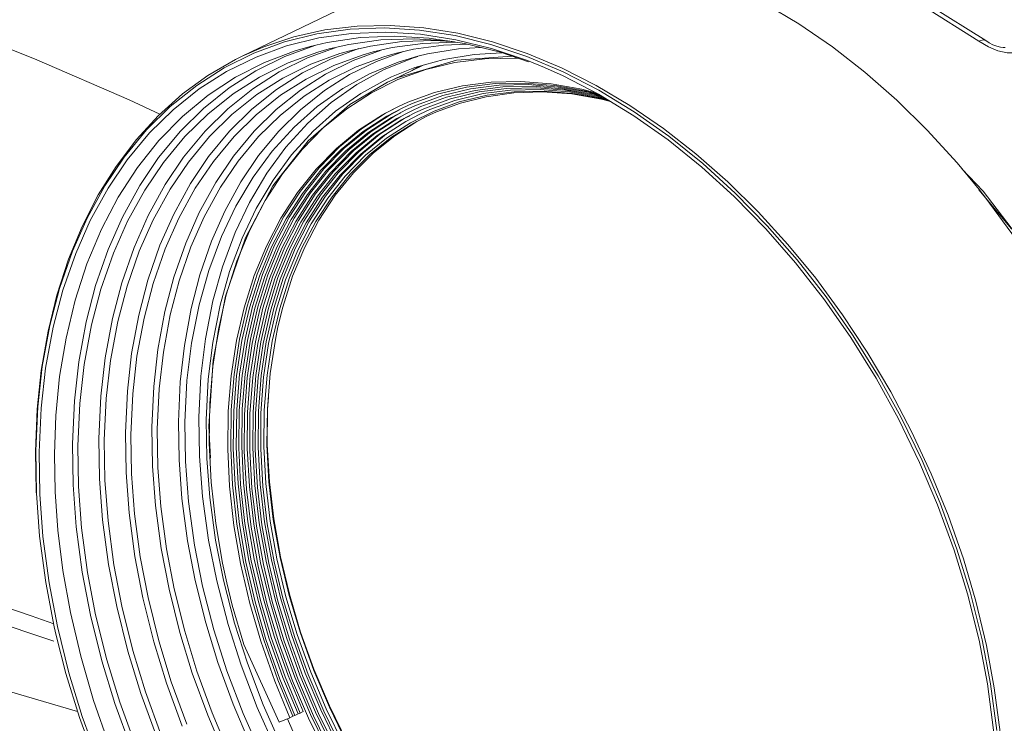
# Model space of a CAD drawing. Header units: millimetres. Extents: x 3925 to 5043, y -86 to 778.
# Tile 125 of 158: x 4795 to 4822, y 475 to 494. Entities that reach past the tile are written whole.
import ezdxf

# ---------------------------------------------------------------- set-up
doc = ezdxf.new("R2010")
doc.units = ezdxf.units.MM
doc.header["$LTSCALE"] = 46.255
for name, color, linetype in [('H30-BOTTOM-CDXF_CONTINUOUS_LINE', 7, 'CONTINUOUS'), ('H30K-FRONT-CDXF_CONTINUOUS_LINE', 7, 'CONTINUOUS'), ('PJ-LENS-B10RDXF_CONTINUOUS_LINE', 7, 'CONTINUOUS')]:
    doc.layers.add(name, color=color, linetype=linetype)

msp = doc.modelspace()

# ---------------------------------------------------------------- linework, layer by layer
at = {"layer": 'H30-BOTTOM-CDXF_CONTINUOUS_LINE', "color": 7, "linetype": 'Continuous', "lineweight": 0}
msp.add_line((4788.0723, 477.4862), (4796.8792, 474.9246), dxfattribs=at)
at = {"layer": 'H30K-FRONT-CDXF_CONTINUOUS_LINE', "color": 7, "linetype": 'Continuous', "lineweight": 0}
for points in [[(4799.0995, 491.0265), (4798.2729, 491.4139), (4795.7793, 492.4908), (4793.1843, 493.5241)], [(4784.3822, 481.0972), (4785.3947, 480.8003), (4786.4558, 480.4833), (4787.6251, 480.1268), (4788.9091, 479.7263), (4790.3226, 479.2749), (4791.8944, 478.761), (4793.6708, 478.1673), (4795.6244, 477.5023), (4796.2402, 477.2897)], [(4784.7562, 480.4516), (4792.6562, 478.017), (4796.2397, 476.8196)]]:
    msp.add_lwpolyline(points, dxfattribs=at)
at = {"layer": 'PJ-LENS-B10RDXF_CONTINUOUS_LINE', "color": 7, "linetype": 'Continuous', "lineweight": 0}
for p, q in [((4801.316, 492.5896), (4805.8778, 494.7877)), ((4819.8842, 493.9489), (4821.384, 493.0084)), ((4804.2288, 493.3149), (4805.1576, 493.3498)), ((4805.1576, 493.3498), (4806.0991, 493.2934)), ((4806.22, 493.3556), (4805.3092, 493.4201)), ((4804.5073, 493.09), (4803.6138, 492.9586)), ((4806.0991, 493.2934), (4807.0609, 493.1457)), ((4807.0609, 493.1457), (4808.0297, 492.9082)), ((4802.4711, 492.5824), (4803.2753, 492.8767)), ((4803.085, 492.5453), (4803.8263, 492.8167)), ((4803.6138, 492.9586), (4803.1538, 492.8522)), ((4803.2753, 492.8767), (4803.3452, 492.8965)), ((4803.6693, 492.7876), (4803.357, 492.6994)), ((4804.2002, 492.9079), (4803.6693, 492.7876)), ((4803.6977, 492.5105), (4804.4693, 492.793)), ((4805.0609, 493.0271), (4804.2002, 492.9079)), ((4804.7836, 492.8643), (4804.2625, 492.7461)), ((4805.6289, 492.9813), (4804.7836, 492.8643)), ((4805.9391, 492.7748), (4805.4487, 492.6632)), ((4806.7532, 492.8888), (4805.9391, 492.7748)), ((4807.0597, 492.9669), (4806.1969, 492.9356)), ((4807.3951, 492.913), (4806.7532, 492.8888)), ((4807.0427, 492.9764), (4806.8627, 493.0042)), ((4807.1327, 492.9625), (4807.0597, 492.9669)), ((4808.047, 492.7959), (4807.0847, 493.0328)), ((4807.7489, 492.8264), (4807.1581, 492.7925)), ((4808.2863, 492.6948), (4807.3212, 492.9311)), ((4808.0297, 492.9082), (4809.0025, 492.582)), ((4809.0132, 492.4708), (4808.047, 492.7959)), ((4821.1919, 492.9985), (4821.4533, 492.8388)), ((4821.3842, 493.0083), (4821.384, 493.0084)), ((4804.2625, 492.7461), (4803.9556, 492.6595)), ((4804.3104, 492.4757), (4805.0657, 492.7523)), ((4804.8556, 492.7047), (4804.5542, 492.6196)), ((4804.9469, 492.451), (4805.6756, 492.7148)), ((4805.4487, 492.6632), (4805.1425, 492.5765)), ((4807.5763, 492.6376), (4806.7553, 492.5015)), ((4807.0547, 492.417), (4807.8683, 492.5208)), ((4808.6044, 492.5877), (4807.0982, 492.4846)), ((4808.3286, 492.6805), (4807.5763, 492.6376)), ((4807.8683, 492.5208), (4808.6974, 492.5392)), ((4809.0474, 492.4387), (4808.2863, 492.6948)), ((4808.6974, 492.5392), (4808.7643, 492.5339)), ((4809.0025, 492.582), (4809.9767, 492.1678)), ((4805.9771, 492.2822), (4805.3494, 492.033)), ((4805.3864, 491.9562), (4806.1839, 492.3405)), ((4807.0982, 492.4846), (4805.5258, 492.0155)), ((4806.7553, 492.5015), (4805.9771, 492.2822)), ((4806.2736, 492.2295), (4807.0547, 492.417)), ((4809.4714, 492.2863), (4809.0132, 492.4708)), ((4809.9807, 492.0583), (4809.4714, 492.2863)), ((4805.3494, 492.033), (4805.2191, 491.9727)), ((4805.2389, 491.8851), (4805.5258, 492.0155)), ((4805.5228, 491.9581), (4806.2736, 492.2295)), ((4809.9767, 492.1678), (4810.9386, 491.6716)), ((4804.8086, 491.6046), (4805.5228, 491.9581)), ((4807.2601, 491.7936), (4806.5097, 491.6132)), ((4807.3689, 491.7506), (4806.6226, 491.5711)), ((4808.0406, 491.8931), (4807.2601, 491.7936)), ((4808.1445, 491.8495), (4807.3689, 491.7506)), ((4808.2484, 491.8059), (4807.4776, 491.7076)), ((4808.8359, 491.9103), (4808.0406, 491.8931)), ((4808.9349, 491.8666), (4808.1445, 491.8495)), ((4809.0339, 491.8229), (4808.2484, 491.8059)), ((4809.6573, 491.8453), (4808.8359, 491.9103)), ((4809.7512, 491.802), (4808.9349, 491.8666)), ((4809.8451, 491.7588), (4809.0339, 491.8229)), ((4809.9504, 491.714), (4809.1651, 491.7782)), ((4810.0444, 491.6707), (4809.264, 491.7346)), ((4810.4784, 491.7007), (4809.6573, 491.8453)), ((4810.5671, 491.6583), (4809.7512, 491.802)), ((4810.6559, 491.616), (4809.8451, 491.7588)), ((4810.7903, 491.5633), (4809.9504, 491.714)), ((4806.5097, 491.6132), (4805.7887, 491.3517)), ((4806.6226, 491.5711), (4805.9066, 491.3114)), ((4806.7366, 491.5294), (4806.0245, 491.2712)), ((4806.8296, 491.4814), (4806.1425, 491.2309)), ((4807.4776, 491.7076), (4806.7366, 491.5294)), ((4807.6016, 491.6674), (4806.8296, 491.4814)), ((4807.7103, 491.6244), (4806.9433, 491.4395)), ((4807.8191, 491.5814), (4807.0569, 491.3977)), ((4808.644, 491.6012), (4809.4157, 491.6261)), ((4810.1385, 491.6274), (4809.3629, 491.6909)), ((4809.4157, 491.6261), (4810.209, 491.5705)), ((4810.8791, 491.521), (4810.0444, 491.6707)), ((4810.9679, 491.4786), (4810.1385, 491.6274)), ((4810.8862, 491.5901), (4810.4784, 491.7007)), ((4810.9538, 491.5536), (4810.5671, 491.6583)), ((4811.0078, 491.5206), (4810.6559, 491.616)), ((4811.0587, 491.4896), (4810.7903, 491.5633)), ((4811.1124, 491.4569), (4810.8791, 491.521)), ((4810.9386, 491.6716), (4811.8962, 491.0891)), ((4811.166, 491.4242), (4810.9679, 491.4786)), ((4805.7887, 491.3517), (4805.5156, 491.2274)), ((4805.9066, 491.3114), (4805.6352, 491.188)), ((4806.0245, 491.2712), (4805.7548, 491.1485)), ((4806.1425, 491.2309), (4805.8739, 491.1101)), ((4806.2604, 491.1907), (4805.9935, 491.0706)), ((4806.9433, 491.4395), (4806.2604, 491.1907)), ((4807.0569, 491.3977), (4806.3784, 491.1504)), ((4807.1705, 491.3559), (4806.4963, 491.1102)), ((4806.566, 491.0883), (4807.2091, 491.3243)), ((4806.1131, 491.0311), (4805.7367, 490.8331)), ((4805.9517, 490.7858), (4806.3039, 490.9691)), ((4806.3784, 491.1504), (4806.1131, 491.0311)), ((4806.3039, 490.9691), (4806.566, 491.0883)), ((4811.8962, 491.0891), (4812.8258, 490.435)), ((4805.7367, 490.8331), (4805.0873, 490.4142)), ((4804.8349, 490.4854), (4804.2608, 490.0163)), ((4804.9611, 490.4498), (4804.3905, 489.9837)), ((4803.7714, 489.4735), (4804.3339, 490.0478)), ((4803.9047, 489.4446), (4804.4637, 490.0153)), ((4804.3193, 489.448), (4804.8583, 489.9847)), ((4803.3107, 489.5449), (4802.8073, 488.9127)), ((4803.444, 489.5159), (4802.9437, 488.8876)), ((4804.0986, 489.3574), (4803.6264, 488.7632)), ((4820.7443, 489.5456), (4821.3068, 488.9553)), ((4802.7248, 488.2249), (4803.1618, 488.9019)), ((4814.622, 488.8999), (4815.4833, 488.0204)), ((4821.1899, 488.9839), (4822.0741, 487.9319)), ((4821.2015, 488.9936), (4821.3534, 488.8002)), ((4821.3068, 488.9553), (4822.6456, 487.1922)), ((4801.5234, 487.9011), (4801.9381, 488.6974)), ((4802.3364, 487.4768), (4802.7248, 488.2249)), ((4801.179, 487.0647), (4801.5234, 487.9011)), ((4802.8159, 487.3618), (4802.4909, 486.5644)), ((4802.6808, 486.6603), (4803.0055, 487.4434)), ((4800.8909, 486.153), (4801.179, 487.0647)), ((4802.1708, 485.787), (4802.4272, 486.6099)), ((4802.4909, 486.5644), (4802.2344, 485.7419)), ((4802.3327, 485.7873), (4802.5973, 486.62)), ((4802.4162, 485.8276), (4802.6808, 486.6603)), ((4800.6759, 485.2204), (4800.8909, 486.153)), ((4801.6748, 484.8894), (4801.8805, 485.7989)), ((4801.9678, 484.889), (4802.1708, 485.787)), ((4802.13, 484.9102), (4802.3327, 485.7873)), ((4802.2834, 485.2898), (4802.4162, 485.8276)), ((4800.5234, 484.2228), (4800.6759, 485.2204)), ((4802.2135, 484.9505), (4802.2834, 485.2898)), ((4802.0739, 484.0342), (4802.2135, 484.9505)), ((4801.9984, 483.0852), (4802.0739, 484.0342)), ((4800.4617, 481.751), (4800.4196, 482.619)), ((4795.8377, 481.9172), (4795.8563, 480.7864)), ((4795.7593, 480.8421), (4795.7661, 480.7771)), ((4795.8542, 479.654), (4795.7673, 480.8123)), ((4796.0225, 478.3969), (4795.8542, 479.654)), ((4802.5835, 478.0541), (4802.3399, 479.0775)), ((4802.5929, 478.082), (4802.3521, 479.0933)), ((4802.1829, 478.9574), (4802.4277, 477.9422)), ((4800.8174, 478.4597), (4801.1152, 477.3073)), ((4802.8043, 476.9955), (4802.5, 478.0139)), ((4802.8878, 477.0358), (4802.5835, 478.0541)), ((4802.8961, 477.0653), (4802.5929, 478.082)), ((4803.2556, 476.0646), (4802.8961, 477.0653)), ((4821.2824, 476.8532), (4821.5103, 475.666)), ((4802.3194, 474.6317), (4801.362, 476.731)), ((4803.6722, 475.0772), (4803.2556, 476.0646)), ((4802.8192, 475.8065), (4803.2449, 474.8066)), ((4802.9588, 475.8637), (4803.3818, 474.87)), ((4802.6796, 475.7494), (4803.108, 474.7431)), ((4821.5103, 475.666), (4821.6786, 474.4089)), ((4802.6062, 474.7545), (4802.3194, 474.6317)), ((4802.6882, 474.3951), (4802.5383, 474.7236)), ((4802.6878, 474.7939), (4802.6062, 474.7545)), ((4802.7432, 474.8176), (4802.6878, 474.7939)), ((4802.8249, 474.8569), (4802.7432, 474.8176)), ((4802.8803, 474.8807), (4802.8249, 474.8569)), ((4802.9619, 474.92), (4802.8803, 474.8807)), ((4803.642, 473.8576), (4803.1625, 474.8419)), ((4803.7763, 473.9264), (4803.2997, 474.9046)), ((4803.9105, 473.9953), (4803.437, 474.9673))]:
    msp.add_line(p, q, dxfattribs=at)
for points in [[(4812.6327, 495.1757), (4813.5673, 494.8636), (4814.4985, 494.4727), (4815.428, 494.0019), (4816.34, 493.4598), (4817.2455, 492.8394), (4818.1198, 492.1581), (4818.983, 491.4), (4819.8022, 490.5943), (4820.6055, 489.7132), (4821.2015, 488.9936)], [(4821.1919, 492.9985), (4819.7115, 493.9284), (4818.21, 494.6164), (4816.6984, 495.0582), (4815.2055, 495.2417)], [(4800.8324, 492.2735), (4801.635, 492.6704), (4802.4605, 492.9725), (4803.3356, 493.1901), (4804.2288, 493.3149)], [(4805.3092, 493.4201), (4804.4231, 493.401), (4803.5509, 493.2977), (4802.7164, 493.1134), (4801.9005, 492.8437), (4801.316, 492.5896)], [(4808.0709, 492.9776), (4807.14, 493.2081), (4806.22, 493.3556)], [(4803.3835, 493.0814), (4802.5138, 492.8664), (4801.6934, 492.5673)], [(4805.194, 493.2378), (4804.2712, 493.2043), (4803.3835, 493.0814)], [(4807.3212, 492.9311), (4806.3664, 493.0761), (4805.4263, 493.1292), (4804.5073, 493.09)], [(4806.8627, 493.0042), (4805.9557, 493.0596), (4805.0609, 493.0271)], [(4807.0847, 493.0328), (4806.1294, 493.1807), (4805.194, 493.2378)], [(4803.1538, 492.8522), (4802.7519, 492.736), (4801.9255, 492.4232), (4801.1406, 492.0224), (4800.4006, 491.5354), (4799.7106, 490.9656), (4799.0738, 490.3153), (4798.495, 489.5898), (4797.977, 488.7927), (4797.5217, 487.9267), (4797.1318, 486.9953), (4796.8123, 486.0111), (4796.5665, 484.9916), (4796.3931, 483.9502), (4796.2897, 482.9035), (4796.2509, 481.8646), (4796.2704, 480.8486)], [(4806.1969, 492.9356), (4805.3671, 492.8206), (4804.8556, 492.7047)], [(4806.9632, 492.9855), (4806.5077, 493.0133), (4805.6289, 492.9813)], [(4807.1581, 492.7925), (4806.3191, 492.6534), (4806.0539, 492.5894)], [(4809.9367, 492.2746), (4809.0055, 492.6655), (4808.0709, 492.9776)], [(4821.384, 493.0084), (4821.3094, 493.03), (4821.1919, 492.9985)], [(4821.8539, 492.8252), (4821.7769, 492.8335), (4821.6789, 492.8578), (4821.5718, 492.8991), (4821.4682, 492.9533), (4821.3841, 493.0083)], [(4821.4533, 492.8388), (4821.7092, 492.7347), (4821.9574, 492.6826), (4822.1721, 492.6828), (4822.3485, 492.7317)], [(4821.9059, 492.8282), (4821.8993, 492.8273), (4821.8539, 492.8252)], [(4801.316, 492.5896), (4801.1342, 492.4992), (4800.3914, 492.0678), (4799.7083, 491.571), (4799.0539, 490.9858), (4798.4674, 490.3477), (4797.9151, 489.6195), (4797.4365, 488.854), (4796.998, 487.9965), (4796.6365, 487.1199), (4796.3216, 486.1493), (4796.0839, 485.1803), (4795.8998, 484.1148), (4795.79, 483.0739), (4795.7419, 481.9339), (4795.7593, 480.8421)], [(4801.6934, 492.5673), (4800.8963, 492.1745), (4800.1608, 491.707), (4799.4543, 491.1437), (4798.8195, 490.5191), (4798.2199, 489.7965), (4797.6994, 489.0293), (4797.2218, 488.1636), (4796.8273, 487.2737), (4796.481, 486.2781), (4796.2193, 485.2812), (4796.0153, 484.1786), (4795.8929, 483.1009), (4795.8377, 481.9172)], [(4796.7549, 481.0297), (4796.7366, 482.1366), (4796.7904, 483.2952), (4796.9097, 484.3496), (4797.1086, 485.4284), (4797.3639, 486.4044), (4797.7018, 487.3794), (4798.0873, 488.2522), (4798.5541, 489.1014), (4799.064, 489.8556), (4799.6516, 490.5662), (4800.2745, 491.1811), (4800.9679, 491.7357), (4801.6893, 492.1957), (4802.4711, 492.5824)], [(4803.357, 492.6994), (4802.5615, 492.4095), (4801.7887, 492.0286), (4801.0756, 491.5754), (4800.3907, 491.0293), (4799.7752, 490.4237), (4799.1939, 489.7231), (4798.6892, 488.9793), (4798.2261, 488.14), (4797.8436, 487.2771), (4797.5077, 486.3115), (4797.2539, 485.3448), (4797.0562, 484.2757), (4796.9375, 483.2307), (4796.884, 482.0831), (4796.9021, 480.9869)], [(4797.4716, 481.1998), (4797.4536, 482.2867), (4797.5064, 483.4245), (4797.6236, 484.46), (4797.8188, 485.5195), (4798.0696, 486.4781), (4798.4015, 487.4357), (4798.78, 488.2928), (4799.2384, 489.1268), (4799.7391, 489.8674), (4800.3161, 490.5652), (4800.9278, 491.1691), (4801.6087, 491.7138), (4802.3171, 492.1655), (4803.085, 492.5453)], [(4803.9556, 492.6595), (4803.1744, 492.3748), (4802.4156, 492.0007), (4801.7153, 491.5557), (4801.0427, 491.0194), (4800.4383, 490.4247), (4799.8675, 489.7368), (4799.3719, 489.0065), (4798.9171, 488.1822), (4798.5415, 487.3348), (4798.2116, 486.3865), (4797.9623, 485.437), (4797.7681, 484.3871), (4797.6516, 483.3609), (4797.599, 482.234), (4797.6168, 481.1575)], [(4798.1863, 481.3704), (4798.1686, 482.4376), (4798.2205, 483.5548), (4798.3356, 484.5716), (4798.5273, 485.6119), (4798.7735, 486.5531), (4799.0994, 487.4935), (4799.4711, 488.3351), (4799.9212, 489.1539), (4800.4127, 489.8811), (4800.9792, 490.5662), (4801.5798, 491.1592), (4802.2483, 491.694), (4802.9438, 492.1375), (4803.6977, 492.5105)], [(4804.5542, 492.6196), (4803.7873, 492.34), (4803.0424, 491.9728), (4802.355, 491.5359), (4801.6948, 491.0095), (4801.1015, 490.4257), (4800.5411, 489.7505), (4800.0547, 489.0336), (4799.6082, 488.2244), (4799.2394, 487.3925), (4798.9155, 486.4615), (4798.6707, 485.5293), (4798.4801, 484.4985), (4798.3657, 483.4911), (4798.3141, 482.3848), (4798.3316, 481.3281)], [(4805.1425, 492.5765), (4804.3911, 492.3014), (4803.6613, 491.9405), (4802.988, 491.5114), (4802.3411, 490.9946), (4801.7598, 490.4216), (4801.2109, 489.759), (4800.7343, 489.0556), (4800.2968, 488.2619), (4799.9355, 487.4459), (4799.6182, 486.5326), (4799.3785, 485.6184), (4799.1917, 484.6076), (4799.0797, 483.6197), (4799.0292, 482.5349), (4799.0463, 481.4987)], [(4804.4113, 491.8274), (4805.1322, 492.2192), (4805.9106, 492.5331), (4806.0576, 492.5772)], [(4806.0539, 492.5894), (4805.5238, 492.4292), (4804.7494, 492.1129)], [(4795.7673, 480.8123), (4795.7485, 481.9486), (4795.8037, 483.1379), (4795.9262, 484.2202), (4796.1303, 485.3275), (4796.3924, 486.3292), (4796.7392, 487.3298), (4797.1348, 488.2257), (4797.614, 489.0973), (4798.1375, 489.8716), (4798.7407, 490.6011), (4799.3801, 491.2323), (4800.0919, 491.8015), (4800.8324, 492.2735)], [(4798.9011, 481.5409), (4798.8837, 482.5885), (4798.9346, 483.6851), (4799.0476, 484.6831), (4799.2357, 485.7043), (4799.4775, 486.6283), (4799.7973, 487.5513), (4800.1621, 488.3774), (4800.6039, 489.181), (4801.0863, 489.8947), (4801.6423, 490.5672), (4802.2317, 491.1492), (4802.8878, 491.6741), (4803.5705, 492.1095), (4804.3104, 492.4757)], [(4801.7599, 489.9083), (4802.3089, 490.572), (4802.8915, 491.1462), (4803.5403, 491.6635), (4804.2152, 492.0917), (4804.9469, 492.451)], [(4805.9044, 492.2058), (4805.9572, 492.2429), (4806.086, 492.3129)], [(4821.8465, 473.256), (4821.7648, 474.3648), (4821.609, 475.5642), (4821.3991, 476.6981), (4821.1106, 477.901), (4820.7761, 479.0365), (4820.362, 480.2192), (4819.9089, 481.3327), (4819.3785, 482.472), (4818.8156, 483.5405), (4818.1803, 484.6141), (4817.5183, 485.6153), (4816.7916, 486.6022), (4816.0436, 487.5152), (4815.2404, 488.3963), (4814.4211, 489.202), (4813.5579, 489.9601), (4812.6836, 490.6413), (4811.7781, 491.2617), (4810.8662, 491.8038), (4809.9367, 492.2746)], [(4804.7494, 492.1129), (4804.032, 491.7197), (4803.3408, 491.2319), (4802.718, 490.6796), (4802.1275, 490.0296)], [(4821.6764, 473.2764), (4821.5904, 474.4244), (4821.4238, 475.67), (4821.1986, 476.8457), (4820.8878, 478.0948), (4820.5276, 479.2701), (4820.0811, 480.494), (4819.5945, 481.6395), (4819.025, 482.8093), (4818.4193, 483.9056), (4817.7363, 485.003), (4817.0256, 486.0212), (4816.2468, 487.0187), (4815.4477, 487.9338), (4814.5922, 488.8087), (4813.7222, 489.6002), (4812.8093, 490.3346), (4811.8866, 490.985), (4810.9359, 491.5644), (4809.9807, 492.0583)], [(4800.1673, 481.8034), (4800.1513, 482.8577), (4800.2076, 483.9631), (4800.3293, 484.966), (4800.5312, 485.9916), (4800.7889, 486.914), (4801.1296, 487.8325), (4801.5164, 488.648), (4801.9841, 489.4363), (4802.4986, 490.1359), (4803.091, 490.7869), (4803.7166, 491.3398), (4804.4113, 491.8274)], [(4800.8662, 486.1164), (4801.406, 487.6895), (4802.1493, 489.0928), (4803.1009, 490.3121), (4804.222, 491.2862), (4805.2389, 491.8851)], [(4805.2191, 491.9727), (4804.5171, 491.588), (4803.8407, 491.1107), (4803.2312, 490.5702), (4802.6535, 489.9343), (4802.1512, 489.2514), (4801.6934, 488.4807), (4801.3143, 487.6835), (4800.9792, 486.7831)], [(4809.1651, 491.7782), (4808.348, 491.762), (4807.6016, 491.6674)], [(4809.264, 491.7346), (4808.4521, 491.7184), (4807.7103, 491.6244)], [(4801.9381, 488.6974), (4802.4035, 489.4156), (4802.933, 490.0776), (4803.5079, 490.6597), (4804.1379, 491.1726), (4804.8086, 491.6046)], [(4810.2325, 491.5841), (4809.4619, 491.6472), (4808.6602, 491.6312), (4807.9278, 491.5384), (4807.1705, 491.3559)], [(4807.2091, 491.3243), (4807.9048, 491.4985), (4808.644, 491.6012)], [(4809.3629, 491.6909), (4808.5562, 491.6748), (4807.8191, 491.5814)], [(4810.209, 491.5705), (4811.0158, 491.4341), (4811.2529, 491.3712)], [(4811.2196, 491.3915), (4811.0568, 491.4362), (4810.2325, 491.5841)], [(4802.8889, 488.952), (4803.3923, 489.5842), (4803.941, 490.1424), (4804.5424, 490.6345), (4805.1853, 491.0505), (4805.517, 491.2247)], [(4805.5156, 491.2274), (4805.1037, 491.0112), (4804.4608, 490.5952), (4803.8593, 490.1031), (4803.3107, 489.5449)], [(4805.6352, 491.188), (4805.2258, 490.9731), (4804.5869, 490.5597), (4803.9892, 490.0706), (4803.444, 489.5159)], [(4802.5857, 488.2457), (4803.0253, 488.927), (4803.5256, 489.5552), (4804.0709, 490.1099), (4804.6686, 490.599), (4805.3075, 491.0124), (4805.5591, 491.1445)], [(4804.2008, 490.0774), (4804.7948, 490.5634), (4805.4297, 490.9743), (4805.6012, 491.0643)], [(4804.3339, 490.0478), (4804.9086, 490.5189), (4805.5703, 490.9466), (4805.7206, 491.0257)], [(4804.4637, 490.0153), (4805.0348, 490.4834), (4805.6924, 490.9084), (4805.8402, 490.9862)], [(4805.7548, 491.1485), (4805.348, 490.9349), (4804.7131, 490.5241)], [(4805.8739, 491.1101), (4805.4926, 490.9095), (4804.8349, 490.4854)], [(4805.9935, 491.0706), (4805.6147, 490.8713), (4804.9611, 490.4498)], [(4806.4963, 491.1102), (4805.8587, 490.7948), (4805.2134, 490.3787)], [(4804.7748, 489.9444), (4805.3503, 490.4046), (4805.9517, 490.7858)], [(4804.8583, 489.9847), (4805.4338, 490.4448), (4806.0352, 490.8261), (4806.1025, 490.8611)], [(4804.7131, 490.5241), (4804.1192, 490.0381), (4803.5773, 489.4869), (4803.0801, 488.8626)], [(4805.0873, 490.4142), (4804.5203, 489.9511), (4803.9653, 489.3864), (4803.4901, 488.7884)], [(4804.5935, 489.9827), (4805.1611, 490.4479), (4805.2221, 490.4873)], [(4812.8258, 490.435), (4813.7454, 489.6962), (4814.622, 488.8999)], [(4805.2134, 490.3787), (4804.6501, 489.9185), (4804.0986, 489.3574)], [(4799.6158, 481.7115), (4799.5988, 482.7368), (4799.6483, 483.8099), (4799.7587, 484.7893), (4799.943, 485.7913), (4800.18, 486.6987), (4800.4937, 487.6052), (4800.8511, 488.4153), (4801.2838, 489.2036), (4801.7599, 489.9083)], [(4802.1275, 490.0296), (4801.6141, 489.3316), (4801.1463, 488.5441), (4800.759, 487.7294), (4800.4166, 486.8094), (4800.1571, 485.8854), (4799.9528, 484.8539), (4799.8294, 483.845), (4799.7716, 482.7273), (4799.7876, 481.6616)], [(4802.5973, 486.62), (4802.922, 487.4031), (4803.3051, 488.1318), (4803.7443, 488.8019), (4804.2358, 489.4078), (4804.7748, 489.9444)], [(4803.1194, 488.1229), (4803.5643, 488.8173), (4804.0381, 489.4156), (4804.5935, 489.9827)], [(4803.1618, 488.9019), (4803.6589, 489.5262), (4804.2008, 490.0774)], [(4804.2608, 490.0163), (4803.6987, 489.4444), (4803.2174, 488.8388)], [(4804.3905, 489.9837), (4803.832, 489.4154), (4803.3538, 488.8136)], [(4802.8411, 488.1645), (4803.2916, 488.8677), (4803.7714, 489.4735)], [(4802.9803, 488.1437), (4803.428, 488.8425), (4803.9047, 489.4446)], [(4803.0055, 487.4434), (4803.3886, 488.1721), (4803.8278, 488.8421), (4804.3193, 489.448)], [(4801.4533, 485.8479), (4801.7266, 486.7135), (4802.0533, 487.5089), (4802.4465, 488.2665), (4802.8889, 488.952)], [(4803.3538, 488.8136), (4802.9045, 488.1147), (4802.5329, 487.3943), (4802.2037, 486.5867), (4801.944, 485.7534), (4801.7385, 484.8436), (4801.603, 483.9245), (4801.5295, 482.9444)], [(4802.8073, 488.9127), (4802.3649, 488.2272), (4801.9716, 487.4695), (4801.6449, 486.6742)], [(4802.9437, 488.8876), (4802.504, 488.2064), (4802.1132, 487.4535), (4801.7885, 486.6631)], [(4803.2174, 488.8388), (4802.7654, 488.1355), (4802.3914, 487.4105), (4802.0602, 486.5978), (4801.7987, 485.7591)], [(4803.0801, 488.8626), (4802.6432, 488.1856), (4802.2548, 487.4375), (4801.9321, 486.652)], [(4803.4901, 488.7884), (4803.0437, 488.0939), (4802.6744, 487.3781)], [(4821.3534, 488.8002), (4822.0802, 487.8133), (4822.7421, 486.8121), (4823.3774, 485.7385), (4823.9404, 484.67), (4824.4707, 483.5307), (4824.9238, 482.4172), (4825.3379, 481.2345)], [(4803.6264, 488.7632), (4803.1828, 488.0731), (4802.8159, 487.3618)], [(4801.5986, 485.8422), (4801.8702, 486.7025), (4802.1949, 487.4928), (4802.5857, 488.2457)], [(4801.8805, 485.7989), (4802.1401, 486.6324), (4802.4694, 487.442), (4802.8411, 488.1645)], [(4802.2836, 486.6212), (4802.6108, 487.4256), (4802.9803, 488.1437)], [(4802.4272, 486.6099), (4802.7523, 487.4093), (4803.1194, 488.1229)], [(4815.4833, 488.0204), (4816.288, 487.1002), (4817.0715, 486.0982), (4817.7868, 485.0753), (4818.4748, 483.972), (4819.0852, 482.8695), (4819.6604, 481.6907), (4820.152, 480.5362), (4820.6036, 479.3009), (4820.9679, 478.1146), (4821.2824, 476.8532)], [(4801.7438, 485.8365), (4802.0137, 486.6914), (4802.3364, 487.4768)], [(4802.6744, 487.3781), (4802.3473, 486.5756), (4802.0892, 485.7476), (4801.8851, 484.8437), (4801.7504, 483.9304), (4801.6773, 482.9565), (4801.6704, 481.9822), (4801.729, 480.965), (4801.8503, 479.9544), (4802.0374, 478.9197)], [(4800.9792, 486.7831), (4800.7253, 485.8787), (4800.5254, 484.8695), (4800.4047, 483.8823), (4800.3482, 482.7889), (4800.3639, 481.7463)], [(4801.6449, 486.6742), (4801.3717, 485.8086), (4801.1674, 484.9233), (4801.0213, 483.9693), (4800.9434, 483.0158), (4800.9288, 481.9954), (4800.9784, 480.9969), (4801.0971, 479.9333), (4801.2722, 478.9141), (4801.5229, 477.8317), (4801.8187, 476.8166), (4802.1976, 475.7407), (4802.6062, 474.7545)], [(4801.7885, 486.6631), (4801.5169, 485.8029), (4801.3139, 484.9231), (4801.1686, 483.9751), (4801.0912, 483.0275), (4801.0767, 482.0135), (4801.126, 481.0212), (4801.2438, 479.9642), (4801.4178, 478.9514), (4801.6669, 477.8757), (4801.9608, 476.8669), (4802.3372, 475.7976), (4802.7432, 474.8176)], [(4801.9321, 486.652), (4801.6622, 485.7972), (4801.4604, 484.9229), (4801.316, 483.9809), (4801.2391, 483.0393), (4801.2246, 482.0316), (4801.2735, 481.0455), (4801.3905, 479.9951), (4801.5634, 478.9886), (4801.8109, 477.9197), (4802.1029, 476.9172), (4802.4769, 475.8546), (4802.8803, 474.8807)], [(4801.6035, 482.0326), (4801.612, 483.0052), (4801.6862, 483.9773), (4801.8213, 484.8892), (4802.0256, 485.7929), (4802.2836, 486.6212)], [(4800.4196, 482.619), (4800.5351, 484.395), (4800.8662, 486.1164)], [(4802.6878, 474.7939), (4802.2792, 475.78), (4801.9003, 476.856), (4801.6046, 477.8711), (4801.3539, 478.9534), (4801.1787, 479.9726), (4801.0601, 481.0362), (4801.0105, 482.0347), (4801.0251, 483.0552), (4801.1029, 484.0087), (4801.249, 484.9626), (4801.4533, 485.8479)], [(4802.8249, 474.8569), (4802.4189, 475.837), (4802.0424, 476.9063), (4801.7485, 477.9151), (4801.4994, 478.9907), (4801.3254, 480.0035), (4801.2076, 481.0605), (4801.1583, 482.0528), (4801.1729, 483.0669), (4801.2503, 484.0145), (4801.3955, 484.9624), (4801.5986, 485.8422)], [(4802.9619, 474.92), (4802.5586, 475.8939), (4802.1845, 476.9566), (4801.8925, 477.9591), (4801.645, 479.028), (4801.4722, 480.0345), (4801.3551, 481.0848), (4801.3062, 482.0709), (4801.3207, 483.0786), (4801.3976, 484.0202), (4801.5421, 484.9623), (4801.7438, 485.8365)], [(4801.7987, 485.7591), (4801.592, 484.8435), (4801.4556, 483.9186), (4801.3816, 482.9323), (4801.3747, 481.9457), (4801.4341, 480.9155), (4801.5569, 479.8921), (4801.7464, 478.8442)], [(4802.2344, 485.7419), (4802.0316, 484.8438), (4801.8978, 483.9363), (4801.8251, 482.9686), (4801.8183, 482.0005), (4801.8765, 480.9898), (4801.9969, 479.9856), (4802.1829, 478.9574)], [(4801.6318, 479.9763), (4801.5123, 480.993), (4801.4556, 482.0148), (4801.4642, 482.9936), (4801.5388, 483.9718), (4801.6748, 484.8894)], [(4802.3509, 477.9913), (4802.1085, 479.0091), (4801.9254, 480.0373), (4801.8074, 481.0413), (4801.7514, 482.0503), (4801.7598, 483.0168), (4801.8335, 483.9828), (4801.9678, 484.889)], [(4802.5, 478.0139), (4802.2564, 479.0372), (4802.0752, 480.0577), (4801.9573, 481.0708), (4801.9038, 482.0679), (4801.9149, 483.0449), (4801.9904, 483.994), (4802.13, 484.9102)], [(4800.4274, 482.1549), (4800.4423, 483.2257), (4800.5234, 484.2228)], [(4802.0529, 481.1126), (4801.9972, 482.1153), (4802.0056, 483.0757), (4802.0295, 483.3888)], [(4801.5295, 482.9444), (4801.5226, 481.9639), (4801.5815, 480.9403), (4801.7036, 479.9233), (4801.8919, 478.8819)], [(4802.0408, 481.111), (4801.9873, 482.1082), (4801.9984, 483.0852)], [(4800.605, 479.9917), (4800.4799, 481.1073), (4800.4274, 482.1549)], [(4802.2068, 477.9478), (4801.9629, 478.9721), (4801.7786, 480.0068), (4801.6599, 481.0171), (4801.6035, 482.0326)], [(4801.5184, 474.0792), (4801.0741, 475.1232), (4800.6658, 476.2408), (4800.3364, 477.314), (4800.0523, 478.4546), (4799.8464, 479.5281), (4799.6944, 480.6644), (4799.6158, 481.7115)], [(4799.7876, 481.6616), (4799.8699, 480.5832), (4800.0317, 479.4091), (4800.2512, 478.3021), (4800.5557, 477.1243), (4800.9081, 476.0198), (4801.3457, 474.8703), (4801.8212, 473.7997), (4802.3777, 472.7093), (4802.9742, 471.6826), (4803.6466, 470.6599), (4804.3439, 469.7188), (4805.1065, 468.8042), (4805.8871, 467.973), (4806.7197, 467.188), (4807.5639, 466.4876), (4808.4453, 465.8499), (4809.3322, 465.2979), (4810.2401, 464.8215), (4811.148, 464.4316), (4812.0601, 464.1261), (4812.9668, 463.9081), (4813.861, 463.7791)], [(4803.3368, 471.8743), (4802.7471, 472.8893), (4802.1956, 473.9691), (4801.7239, 475.0294), (4801.2884, 476.171), (4800.9373, 477.2682), (4800.6326, 478.4427), (4800.4127, 479.5466), (4800.2499, 480.7232), (4800.1673, 481.8034)], [(4800.3639, 481.7463), (4800.4444, 480.6913), (4800.6026, 479.5428), (4800.8174, 478.4597)], [(4799.7025, 474.5248), (4799.278, 475.6859), (4798.9356, 476.8008), (4798.6401, 477.986), (4798.4261, 479.1015), (4798.268, 480.2823), (4798.1863, 481.3704)], [(4800.8428, 473.7565), (4800.3894, 474.8213), (4799.9726, 475.9611), (4799.6365, 477.0556), (4799.3465, 478.219), (4799.1364, 479.314), (4798.9812, 480.4729), (4798.9011, 481.5409)], [(4799.0463, 481.4987), (4799.125, 480.4486), (4799.277, 479.3095), (4799.4832, 478.2312), (4799.7679, 477.0856), (4800.0981, 476.0066), (4800.5077, 474.8829), (4800.9534, 473.833)], [(4799.0156, 474.2284), (4798.5833, 475.4107), (4798.2346, 476.546), (4797.9337, 477.753), (4797.7157, 478.889), (4797.5547, 480.0916), (4797.4716, 481.1998)], [(4797.6168, 481.1575), (4797.6988, 480.0646), (4797.8573, 478.8788), (4798.0717, 477.7594), (4798.3676, 476.5701), (4798.7106, 475.4508), (4799.1358, 474.2853)], [(4798.3316, 481.3281), (4798.412, 480.2553), (4798.5676, 479.0912), (4798.7781, 477.9922), (4799.0686, 476.8247), (4799.4053, 475.7259), (4799.8227, 474.5816)], [(4802.3399, 479.0775), (4802.1587, 480.098), (4802.0408, 481.111)], [(4802.3521, 479.0933), (4802.1701, 480.115), (4802.0529, 481.1126)], [(4796.2704, 480.8486), (4796.3452, 479.8159), (4796.482, 478.726), (4796.6862, 477.5886), (4796.9622, 476.4144), (4797.3118, 475.2168), (4797.7328, 474.0164)], [(4798.327, 473.9314), (4797.8869, 475.1351), (4797.5319, 476.291), (4797.2255, 477.52), (4797.0036, 478.6767), (4796.8396, 479.9013), (4796.7549, 481.0297)], [(4796.9021, 480.9869), (4796.9855, 479.874), (4797.147, 478.6664), (4797.3653, 477.5265), (4797.6666, 476.3154), (4798.0159, 475.1758), (4798.4488, 473.9889)], [(4795.8563, 480.7864), (4795.9424, 479.6385), (4796.109, 478.3929), (4796.3342, 477.2171)], [(4800.9058, 478.3875), (4800.7894, 478.9228), (4800.605, 479.9917)], [(4802.0627, 477.9043), (4801.8173, 478.935), (4801.6318, 479.9763)], [(4801.7464, 478.8442), (4801.996, 477.8096), (4802.3094, 476.77), (4802.6796, 475.7494)], [(4801.8919, 478.8819), (4802.1399, 477.8538), (4802.4514, 476.8207), (4802.8192, 475.8065)], [(4802.0374, 478.9197), (4802.2838, 477.898), (4802.5933, 476.8714), (4802.9588, 475.8637)], [(4796.3033, 476.9764), (4796.2504, 477.2097), (4796.0225, 478.3969)], [(4801.362, 476.731), (4801.0522, 477.7916), (4800.9058, 478.3875)], [(4803.1625, 474.8419), (4802.738, 475.8482), (4802.3716, 476.8682), (4802.0627, 477.9043)], [(4803.2997, 474.9046), (4802.8779, 475.9046), (4802.5138, 476.9182), (4802.2068, 477.9478)], [(4803.437, 474.9673), (4803.0177, 475.961), (4802.656, 476.9681), (4802.3509, 477.9913)], [(4802.4277, 477.9422), (4802.7352, 476.9222), (4803.0984, 475.9208), (4803.5187, 474.9334), (4803.9917, 473.9703), (4804.5134, 473.0389), (4805.0851, 472.1373), (4805.6947, 471.2838)], [(4796.3342, 477.2171), (4796.645, 475.9681), (4797.0052, 474.7928), (4797.4516, 473.5689), (4797.9383, 472.4233), (4798.5078, 471.2536), (4799.1135, 470.1572), (4799.7965, 469.0599), (4800.5072, 468.0417)], [(4801.1152, 477.3073), (4801.46, 476.2266), (4801.8882, 475.1017)], [(4800.957, 467.3182), (4800.4613, 467.9646), (4799.746, 468.9876), (4799.058, 470.0909), (4798.4476, 471.1934), (4797.8724, 472.3721), (4797.3808, 473.5267), (4796.9292, 474.762), (4796.5649, 475.9482), (4796.3033, 476.9764)], [(4806.4333, 470.506), (4805.776, 471.323), (4805.1593, 472.1857), (4804.5864, 473.0896), (4804.0617, 474.028), (4803.5876, 474.9963), (4803.1678, 475.9871), (4802.8043, 476.9955)], [(4805.8595, 471.3632), (4805.2428, 472.2259), (4804.6699, 473.1298), (4804.1452, 474.0683), (4803.6711, 475.0366), (4803.2513, 476.0273), (4802.8878, 477.0358)], [(4801.8882, 475.1017), (4802.3535, 474.0541), (4802.898, 472.9871)], [(4805.2337, 472.2699), (4804.6623, 473.177), (4804.1427, 474.1114), (4803.6722, 475.0772)], [(4803.108, 474.7431), (4803.5901, 473.7615), (4804.1218, 472.8123), (4804.7045, 471.8934), (4805.3258, 471.0236)], [(4803.2449, 474.8066), (4803.724, 473.8311), (4804.2523, 472.8878), (4804.8314, 471.9747), (4805.4488, 471.1103)], [(4803.3818, 474.87), (4803.8578, 473.9007), (4804.3828, 472.9634), (4804.9582, 472.056), (4805.5718, 471.1971)]]:
    msp.add_lwpolyline(points, dxfattribs=at)

doc.saveas('drawing.dxf')
